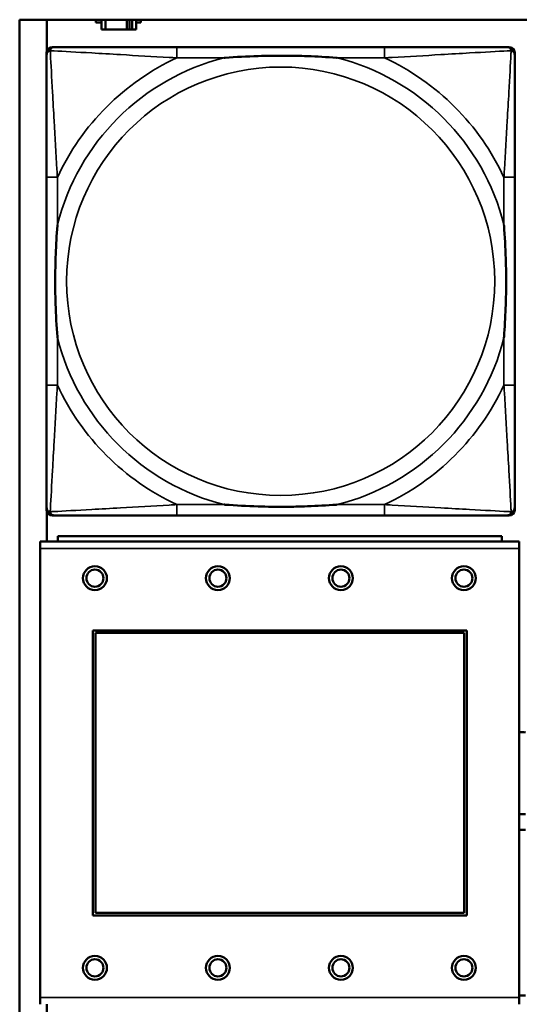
# Model space of a CAD drawing. Header units: inches. Extents: x 0.2 to 58.8, y 1.7 to 68.8.
# Tile 152 of 256: x 22.259 to 22.991, y 57.376 to 58.816. Entities that reach past the tile are written whole.
import ezdxf

# ---------------------------------------------------------------- set-up
doc = ezdxf.new("R2010")
doc.units = ezdxf.units.IN
doc.header["$MEASUREMENT"] = 0
doc.layers.add('Visible (ANSI)', color=7, linetype='Continuous', lineweight=50)
doc.layers.add('Visible Narrow (ANSI)', color=7, linetype='Continuous', lineweight=35)

msp = doc.modelspace()

# ---------------------------------------------------------------- linework, layer by layer
at = {"layer": 'Visible (ANSI)'}
for p, q in [((22.2594, 56.6116), (22.2594, 58.8163)), ((22.2594, 58.8163), (39.3535, 58.8163)), ((22.2993, 58.771), (22.2993, 58.8163)), ((22.3709, 58.8122), (22.3709, 58.8163)), ((22.379, 58.8122), (22.3709, 58.8122)), ((22.379, 58.8163), (22.379, 58.8017)), ((22.3848, 58.8017), (22.3848, 58.8163)), ((22.4161, 58.8017), (22.4161, 58.8163)), ((22.4202, 58.8163), (22.4202, 58.8017)), ((22.4242, 58.8163), (22.4242, 58.8017)), ((22.43, 58.8017), (22.43, 58.8163)), ((22.4365, 58.8122), (22.43, 58.8122)), ((22.4365, 58.8163), (22.4365, 58.8122)), ((22.379, 58.8017), (22.3848, 58.8017)), ((22.4161, 58.8017), (22.3848, 58.8017)), ((22.4202, 58.8017), (22.4161, 58.8017)), ((22.4242, 58.8017), (22.4202, 58.8017)), ((22.4242, 58.8017), (22.43, 58.8017)), ((22.2989, 58.099), (22.2989, 58.7683)), ((22.3068, 58.7762), (22.3107, 58.7762)), ((22.7934, 58.7762), (22.4894, 58.7762)), ((22.9721, 58.7762), (22.976, 58.7762)), ((22.9839, 58.7683), (22.9839, 58.7644)), ((22.2989, 58.5857), (22.2989, 58.2817)), ((22.9839, 58.2817), (22.9839, 58.5857)), ((22.9839, 58.103), (22.9839, 58.099)), ((22.2993, 58.053), (22.2993, 58.0964)), ((22.976, 58.0912), (22.3068, 58.0912)), ((22.4894, 58.0912), (22.7934, 58.0912)), ((22.9651, 58.061), (22.3151, 58.061)), ((22.3151, 58.053), (22.3151, 58.061)), ((22.9651, 58.061), (22.9651, 58.053)), ((22.9906, 58.053), (22.2896, 58.053)), ((22.2896, 58.043), (22.2896, 58.053)), ((22.2896, 58.043), (22.2896, 57.386)), ((22.9906, 58.053), (22.9906, 58.043)), ((22.9906, 57.386), (22.9906, 58.043)), ((22.3666, 57.506), (22.3666, 57.923)), ((22.3666, 57.923), (22.9136, 57.923)), ((22.3702, 57.9194), (22.91, 57.9194)), ((22.3702, 57.5096), (22.3702, 57.9194)), ((22.91, 57.9194), (22.91, 57.5096)), ((22.9136, 57.923), (22.9136, 57.506)), ((22.91, 57.5096), (22.3702, 57.5096)), ((22.9136, 57.506), (22.3666, 57.506)), ((22.2896, 57.376), (22.2896, 57.386)), ((22.9906, 57.389), (22.9996, 57.389)), ((22.9906, 57.386), (22.9906, 57.376)), ((22.2993, 57.331), (22.2993, 57.376))]:
    msp.add_line(p, q, dxfattribs=at)
for centre, radius in [((22.3696, 57.9994), 0.0175), ((22.5496, 57.9994), 0.0175), ((22.7296, 57.9994), 0.0175), ((22.9096, 57.9994), 0.0175), ((22.3696, 57.9994), 0.0125), ((22.5496, 57.9994), 0.0125), ((22.7296, 57.9994), 0.0125), ((22.9096, 57.9994), 0.0125), ((22.3696, 57.4294), 0.0175), ((22.3696, 57.4294), 0.0125), ((22.5496, 57.4294), 0.0175), ((22.5496, 57.4294), 0.0125), ((22.7296, 57.4294), 0.0175), ((22.7296, 57.4294), 0.0125), ((22.9096, 57.4294), 0.0175), ((22.9096, 57.4294), 0.0125)]:
    msp.add_circle(centre, radius, dxfattribs=at)
for centre, radius, start, end in [((22.3107, 58.7644), 0.0118, 90, 180), ((22.3068, 58.7683), 0.00787, 90, 180), ((22.9721, 58.7644), 0.0118, 0, 90), ((22.976, 58.7683), 0.00787, 0, 90), ((22.3107, 58.103), 0.0118, 180, 270), ((22.9721, 58.103), 0.0118, 270, 360), ((22.3068, 58.099), 0.00787, 180, 270), ((22.976, 58.099), 0.00787, 270, 0), ((22.9954, 57.714), 0.06, 85.9286, 94.5311), ((22.9954, 57.714), 0.06, 265.4689, 274.0714), ((22.9954, 57.714), 0.083, 266.7261, 272.942)]:
    msp.add_arc(centre, radius, start, end, dxfattribs=at)
for points, knots in [([(22.2989, 58.7644), (22.2989, 58.7495), (22.2989, 58.7079), (22.2989, 58.6673), (22.2989, 58.6407), (22.2989, 58.6129), (22.2989, 58.5857)], [-0.5252205, -0.5252205, -0.5252205, -0.5252205, -0.20743, -0.20743, -0.20743, 0, 0, 0, 0]), ([(22.4894, 58.7762), (22.4859, 58.7762), (22.4823, 58.7762), (22.4787, 58.7762), (22.4455, 58.7762), (22.4118, 58.7762), (22.3809, 58.7762), (22.354, 58.7762), (22.3284, 58.7762), (22.315, 58.7762), (22.3134, 58.7762), (22.3119, 58.7762), (22.3107, 58.7762)], [0, 0, 0, 0, 0.0272471, 0.0272471, 0.0272471, 0.2790553, 0.2790553, 0.2790553, 0.4988354, 0.4988354, 0.4988354, 0.5252205, 0.5252205, 0.5252205, 0.5252205]), ([(22.5587, 58.7605), (22.5591, 58.7605), (22.5595, 58.7605), (22.576, 58.7618), (22.5921, 58.7626), (22.6151, 58.7633), (22.6217, 58.7635), (22.6309, 58.7636), (22.6334, 58.7636), (22.6375, 58.7636), (22.6391, 58.7636), (22.6422, 58.7636), (22.6437, 58.7636), (22.6473, 58.7636), (22.6494, 58.7636), (22.6555, 58.7636), (22.6597, 58.7635), (22.6694, 58.7633), (22.675, 58.7631), (22.6948, 58.7624), (22.7088, 58.7616), (22.7233, 58.7605), (22.7237, 58.7605), (22.7242, 58.7605)], [-0.416114, -0.416114, -0.416114, -0.416114, -0.4127691, -0.4127691, -0.2896446, -0.2896446, -0.2388934, -0.2388934, -0.2201881, -0.2201881, -0.2080204, -0.2080204, -0.196499, -0.196499, -0.1809939, -0.1809939, -0.149741, -0.149741, -0.1073162, -0.1073162, 0, 0, 0.0033356, 0.0033356, 0.0033356, 0.0033356]), ([(22.9721, 58.7762), (22.9572, 58.7762), (22.9156, 58.7762), (22.875, 58.7762), (22.8484, 58.7762), (22.8206, 58.7762), (22.7934, 58.7762)], [-0.5252205, -0.5252205, -0.5252205, -0.5252205, -0.20743, -0.20743, -0.20743, 0, 0, 0, 0]), ([(22.9839, 58.5857), (22.9839, 58.5892), (22.9839, 58.5928), (22.9839, 58.5964), (22.9839, 58.6296), (22.9839, 58.6633), (22.9839, 58.6942), (22.9839, 58.7211), (22.9839, 58.7467), (22.9839, 58.7601), (22.9839, 58.7617), (22.9839, 58.7632), (22.9839, 58.7644)], [0, 0, 0, 0, 0.0272471, 0.0272471, 0.0272471, 0.2790553, 0.2790553, 0.2790553, 0.4988354, 0.4988354, 0.4988354, 0.5252205, 0.5252205, 0.5252205, 0.5252205]), ([(22.3146, 58.351), (22.3146, 58.3514), (22.3146, 58.3518), (22.3133, 58.3683), (22.3125, 58.3844), (22.3118, 58.4073), (22.3116, 58.414), (22.3115, 58.4232), (22.3115, 58.4257), (22.3115, 58.4298), (22.3115, 58.4314), (22.3115, 58.4345), (22.3115, 58.436), (22.3115, 58.4396), (22.3115, 58.4416), (22.3115, 58.4478), (22.3116, 58.452), (22.3118, 58.4617), (22.312, 58.4673), (22.3127, 58.4871), (22.3135, 58.5011), (22.3146, 58.5156), (22.3146, 58.516), (22.3146, 58.5164)], [-0.416114, -0.416114, -0.416114, -0.416114, -0.4127691, -0.4127691, -0.2896446, -0.2896446, -0.2388934, -0.2388934, -0.2201881, -0.2201881, -0.2080204, -0.2080204, -0.196499, -0.196499, -0.1809939, -0.1809939, -0.149741, -0.149741, -0.1073162, -0.1073162, 0, 0, 0.0033356, 0.0033356, 0.0033356, 0.0033356]), ([(22.9682, 58.5164), (22.9682, 58.516), (22.9682, 58.5156), (22.9695, 58.4991), (22.9703, 58.483), (22.971, 58.4601), (22.9712, 58.4534), (22.9713, 58.4442), (22.9713, 58.4417), (22.9713, 58.4376), (22.9713, 58.436), (22.9713, 58.4329), (22.9713, 58.4314), (22.9713, 58.4278), (22.9713, 58.4257), (22.9713, 58.4196), (22.9712, 58.4154), (22.971, 58.4057), (22.9708, 58.4001), (22.9701, 58.3803), (22.9693, 58.3663), (22.9682, 58.3518), (22.9682, 58.3514), (22.9682, 58.351)], [-0.416114, -0.416114, -0.416114, -0.416114, -0.4127691, -0.4127691, -0.2896446, -0.2896446, -0.2388934, -0.2388934, -0.2201881, -0.2201881, -0.2080204, -0.2080204, -0.196499, -0.196499, -0.1809939, -0.1809939, -0.149741, -0.149741, -0.1073162, -0.1073162, 0, 0, 0.0033356, 0.0033356, 0.0033356, 0.0033356]), ([(22.2989, 58.2817), (22.2989, 58.2545), (22.2989, 58.2267), (22.2989, 58.2001), (22.2989, 58.1595), (22.2989, 58.1179), (22.2989, 58.103)], [3.9382945, 3.9382945, 3.9382945, 3.9382945, 4.1457245, 4.1457245, 4.1457245, 4.463515, 4.463515, 4.463515, 4.463515]), ([(22.9839, 58.103), (22.9839, 58.1179), (22.9839, 58.1595), (22.9839, 58.2001), (22.9839, 58.2267), (22.9839, 58.2545), (22.9839, 58.2817)], [-0.5252205, -0.5252205, -0.5252205, -0.5252205, -0.20743, -0.20743, -0.20743, 0, 0, 0, 0]), ([(22.7242, 58.1069), (22.7237, 58.1069), (22.7233, 58.1069), (22.7088, 58.1058), (22.6948, 58.105), (22.675, 58.1043), (22.6694, 58.1041), (22.6597, 58.1039), (22.6555, 58.1038), (22.6494, 58.1038), (22.6473, 58.1038), (22.6437, 58.1038), (22.6422, 58.1038), (22.6391, 58.1038), (22.6375, 58.1038), (22.6334, 58.1038), (22.6309, 58.1038), (22.6217, 58.1039), (22.6151, 58.1041), (22.5921, 58.1048), (22.576, 58.1056), (22.5595, 58.1069), (22.5591, 58.1069), (22.5587, 58.1069)], [-0.4149464, -0.4149464, -0.4149464, -0.4149464, -0.41162, -0.41162, -0.3046026, -0.3046026, -0.2622958, -0.2622958, -0.23113, -0.23113, -0.215668, -0.215668, -0.2041787, -0.2041787, -0.1920448, -0.1920448, -0.1733916, -0.1733916, -0.1227817, -0.1227817, 0, 0, 0.0033356, 0.0033356, 0.0033356, 0.0033356]), ([(22.3107, 58.0912), (22.3256, 58.0912), (22.3672, 58.0912), (22.4078, 58.0912), (22.4344, 58.0912), (22.4622, 58.0912), (22.4894, 58.0912)], [-0.5252205, -0.5252205, -0.5252205, -0.5252205, -0.20743, -0.20743, -0.20743, 0, 0, 0, 0]), ([(22.7934, 58.0912), (22.8206, 58.0912), (22.8484, 58.0912), (22.875, 58.0912), (22.9156, 58.0912), (22.9572, 58.0912), (22.9721, 58.0912)], [3.9382945, 3.9382945, 3.9382945, 3.9382945, 4.1457245, 4.1457245, 4.1457245, 4.463515, 4.463515, 4.463515, 4.463515])]:
    msp.add_open_spline(points, degree=3, knots=knots, dxfattribs=at)
at = {"layer": 'Visible Narrow (ANSI)'}
for p, q in [((22.4894, 58.7762), (22.4894, 58.7605)), ((22.7934, 58.7762), (22.7934, 58.7605)), ((22.4894, 58.7605), (22.5587, 58.7605)), ((22.7242, 58.7605), (22.7934, 58.7605)), ((22.3146, 58.5857), (22.2989, 58.5857)), ((22.3146, 58.5164), (22.3146, 58.5857)), ((22.9839, 58.5857), (22.9682, 58.5857)), ((22.9682, 58.5857), (22.9682, 58.5164)), ((22.3146, 58.2817), (22.3146, 58.351)), ((22.9682, 58.351), (22.9682, 58.2817)), ((22.3146, 58.2817), (22.2989, 58.2817)), ((22.9839, 58.2817), (22.9682, 58.2817)), ((22.4894, 58.1069), (22.4894, 58.0912)), ((22.5587, 58.1069), (22.4894, 58.1069)), ((22.7934, 58.1069), (22.7242, 58.1069)), ((22.7934, 58.1069), (22.7934, 58.0912)), ((22.2896, 58.043), (22.9906, 58.043)), ((22.9906, 57.386), (22.2896, 57.386))]:
    msp.add_line(p, q, dxfattribs=at)
msp.add_circle((22.6414, 58.4337), 0.3133, dxfattribs=at)
for radius, start, end in [(0.3371, 104.2103, 165.7897), (0.3604, 114.9407, 155.0593), (0.3371, 14.2103, 75.7897), (0.3604, 24.9407, 65.0593), (0.3371, 194.2103, 255.7897), (0.3371, 284.2103, 345.7897), (0.3604, 204.9407, 245.0593), (0.3604, 294.9407, 335.0593)]:
    msp.add_arc((22.6414, 58.4337), radius, start, end, dxfattribs=at)
for points, knots in [([(22.2989, 58.7644), (22.2989, 58.765), (22.299, 58.7656), (22.2992, 58.7666), (22.2994, 58.767), (22.2997, 58.7677), (22.2998, 58.7679), (22.3001, 58.7683), (22.3002, 58.7684), (22.3005, 58.7688), (22.3008, 58.7691), (22.3015, 58.7697), (22.302, 58.77), (22.303, 58.7705), (22.3036, 58.7708), (22.3042, 58.7709)], [-0.02627331, -0.02627331, -0.02627331, -0.02627331, -0.02158775, -0.02158775, -0.01736415, -0.01736415, -0.0147244, -0.0147244, -0.01307456, -0.01307456, -0.00977487, -0.00977487, -0.00449537, -0.00449537, 0.00012419, 0.00012419, 0.00012419, 0.00012419]), ([(22.3042, 58.7709), (22.3043, 58.7715), (22.3046, 58.7721), (22.3051, 58.7731), (22.3054, 58.7736), (22.306, 58.7743), (22.3063, 58.7746), (22.3067, 58.7749), (22.3068, 58.775), (22.3072, 58.7753), (22.3075, 58.7754), (22.3081, 58.7757), (22.3085, 58.7759), (22.3095, 58.7761), (22.3101, 58.7762), (22.3107, 58.7762)], [-0.00012419, -0.00012419, -0.00012419, -0.00012419, 0.00449537, 0.00449537, 0.00977487, 0.00977487, 0.01307456, 0.01307456, 0.0147244, 0.0147244, 0.01736415, 0.01736415, 0.02158775, 0.02158775, 0.02627331, 0.02627331, 0.02627331, 0.02627331]), ([(22.3146, 58.5857), (22.3144, 58.5894), (22.3142, 58.5932), (22.3127, 58.6205), (22.3113, 58.6447), (22.3091, 58.6826), (22.3082, 58.6966), (22.3063, 58.7318), (22.3052, 58.752), (22.3044, 58.7674), (22.3043, 58.7692), (22.3042, 58.7709)], [0, 0, 0, 0, 0.0278591, 0.0278591, 0.201273, 0.201273, 0.3066357, 0.3066357, 0.475216, 0.475216, 0.5007189, 0.5007189, 0.5007189, 0.5007189]), ([(22.3042, 58.7709), (22.3059, 58.7708), (22.3077, 58.7707), (22.3231, 58.7699), (22.3433, 58.7688), (22.3785, 58.7669), (22.3925, 58.766), (22.4304, 58.7638), (22.4546, 58.7624), (22.4819, 58.7609), (22.4857, 58.7607), (22.4894, 58.7605)], [-0.5007189, -0.5007189, -0.5007189, -0.5007189, -0.475216, -0.475216, -0.3066357, -0.3066357, -0.201273, -0.201273, -0.0278591, -0.0278591, 0, 0, 0, 0]), ([(22.7934, 58.7605), (22.7971, 58.7607), (22.8009, 58.7609), (22.8282, 58.7624), (22.8524, 58.7638), (22.8903, 58.766), (22.9043, 58.7669), (22.9396, 58.7688), (22.9597, 58.7699), (22.9751, 58.7707), (22.9769, 58.7708), (22.9786, 58.7709)], [0, 0, 0, 0, 0.0278591, 0.0278591, 0.201273, 0.201273, 0.3066357, 0.3066357, 0.475216, 0.475216, 0.5007189, 0.5007189, 0.5007189, 0.5007189]), ([(22.9786, 58.7709), (22.9785, 58.7692), (22.9785, 58.7674), (22.9776, 58.752), (22.9766, 58.7318), (22.9746, 58.6966), (22.9737, 58.6826), (22.9715, 58.6447), (22.9701, 58.6205), (22.9686, 58.5932), (22.9684, 58.5894), (22.9682, 58.5857)], [-0.5007189, -0.5007189, -0.5007189, -0.5007189, -0.475216, -0.475216, -0.3066357, -0.3066357, -0.201273, -0.201273, -0.0278591, -0.0278591, 0, 0, 0, 0]), ([(22.9721, 58.7762), (22.9727, 58.7762), (22.9733, 58.7761), (22.9743, 58.7759), (22.9747, 58.7757), (22.9754, 58.7754), (22.9756, 58.7753), (22.976, 58.775), (22.9761, 58.7749), (22.9765, 58.7746), (22.9768, 58.7743), (22.9774, 58.7736), (22.9777, 58.7731), (22.9782, 58.7721), (22.9785, 58.7715), (22.9786, 58.7709)], [-0.02627331, -0.02627331, -0.02627331, -0.02627331, -0.02158775, -0.02158775, -0.01736415, -0.01736415, -0.0147244, -0.0147244, -0.01307456, -0.01307456, -0.00977487, -0.00977487, -0.00449537, -0.00449537, 0.00012419, 0.00012419, 0.00012419, 0.00012419]), ([(22.9786, 58.7709), (22.9792, 58.7708), (22.9798, 58.7705), (22.9808, 58.77), (22.9813, 58.7697), (22.982, 58.7691), (22.9823, 58.7688), (22.9826, 58.7684), (22.9827, 58.7683), (22.983, 58.7679), (22.9831, 58.7677), (22.9834, 58.767), (22.9836, 58.7666), (22.9838, 58.7656), (22.9839, 58.765), (22.9839, 58.7644)], [-0.00012419, -0.00012419, -0.00012419, -0.00012419, 0.00449537, 0.00449537, 0.00977487, 0.00977487, 0.01307456, 0.01307456, 0.0147244, 0.0147244, 0.01736415, 0.01736415, 0.02158775, 0.02158775, 0.02627331, 0.02627331, 0.02627331, 0.02627331]), ([(22.3042, 58.0965), (22.3043, 58.0982), (22.3044, 58.1), (22.3052, 58.1154), (22.3063, 58.1356), (22.3082, 58.1708), (22.3091, 58.1848), (22.3113, 58.2227), (22.3127, 58.2469), (22.3142, 58.2742), (22.3144, 58.278), (22.3146, 58.2817)], [-4.4390134, -4.4390134, -4.4390134, -4.4390134, -4.4135105, -4.4135105, -4.2449302, -4.2449302, -4.1395675, -4.1395675, -3.9661536, -3.9661536, -3.9382945, -3.9382945, -3.9382945, -3.9382945]), ([(22.9682, 58.2817), (22.9684, 58.278), (22.9686, 58.2742), (22.9701, 58.2469), (22.9715, 58.2227), (22.9737, 58.1848), (22.9746, 58.1708), (22.9766, 58.1356), (22.9776, 58.1154), (22.9785, 58.1), (22.9785, 58.0982), (22.9786, 58.0965)], [0, 0, 0, 0, 0.0278591, 0.0278591, 0.201273, 0.201273, 0.3066357, 0.3066357, 0.475216, 0.475216, 0.5007189, 0.5007189, 0.5007189, 0.5007189]), ([(22.3042, 58.0965), (22.3036, 58.0966), (22.303, 58.0969), (22.302, 58.0974), (22.3015, 58.0977), (22.3008, 58.0983), (22.3005, 58.0986), (22.3002, 58.099), (22.3001, 58.0991), (22.2998, 58.0995), (22.2997, 58.0997), (22.2994, 58.1004), (22.2992, 58.1008), (22.299, 58.1018), (22.2989, 58.1024), (22.2989, 58.103)], [-0.00012419, -0.00012419, -0.00012419, -0.00012419, 0.00449537, 0.00449537, 0.00977487, 0.00977487, 0.01307456, 0.01307456, 0.0147244, 0.0147244, 0.01736415, 0.01736415, 0.02158775, 0.02158775, 0.02627331, 0.02627331, 0.02627331, 0.02627331]), ([(22.4894, 58.1069), (22.4857, 58.1067), (22.4819, 58.1065), (22.4546, 58.105), (22.4304, 58.1036), (22.3925, 58.1014), (22.3785, 58.1005), (22.3433, 58.0986), (22.3231, 58.0975), (22.3077, 58.0967), (22.3059, 58.0966), (22.3042, 58.0965)], [0, 0, 0, 0, 0.0278591, 0.0278591, 0.201273, 0.201273, 0.3066357, 0.3066357, 0.475216, 0.475216, 0.5007189, 0.5007189, 0.5007189, 0.5007189]), ([(22.9786, 58.0965), (22.9769, 58.0966), (22.9751, 58.0967), (22.9597, 58.0975), (22.9396, 58.0986), (22.9043, 58.1005), (22.8903, 58.1014), (22.8524, 58.1036), (22.8282, 58.105), (22.8009, 58.1065), (22.7971, 58.1067), (22.7934, 58.1069)], [-4.4390134, -4.4390134, -4.4390134, -4.4390134, -4.4135105, -4.4135105, -4.2449302, -4.2449302, -4.1395675, -4.1395675, -3.9661536, -3.9661536, -3.9382945, -3.9382945, -3.9382945, -3.9382945]), ([(22.9839, 58.103), (22.9839, 58.1024), (22.9838, 58.1018), (22.9836, 58.1008), (22.9834, 58.1004), (22.9831, 58.0997), (22.983, 58.0995), (22.9827, 58.0991), (22.9826, 58.099), (22.9823, 58.0986), (22.982, 58.0983), (22.9813, 58.0977), (22.9808, 58.0974), (22.9798, 58.0969), (22.9792, 58.0966), (22.9786, 58.0965)], [-0.02627331, -0.02627331, -0.02627331, -0.02627331, -0.02158775, -0.02158775, -0.01736415, -0.01736415, -0.0147244, -0.0147244, -0.01307456, -0.01307456, -0.00977487, -0.00977487, -0.00449537, -0.00449537, 0.00012419, 0.00012419, 0.00012419, 0.00012419]), ([(22.3107, 58.0912), (22.3101, 58.0912), (22.3095, 58.0913), (22.3085, 58.0915), (22.3081, 58.0917), (22.3075, 58.092), (22.3072, 58.0921), (22.3068, 58.0924), (22.3067, 58.0925), (22.3063, 58.0928), (22.306, 58.0931), (22.3054, 58.0938), (22.3051, 58.0943), (22.3046, 58.0953), (22.3043, 58.0959), (22.3042, 58.0965)], [-0.02627331, -0.02627331, -0.02627331, -0.02627331, -0.02158775, -0.02158775, -0.01736415, -0.01736415, -0.0147244, -0.0147244, -0.01307456, -0.01307456, -0.00977487, -0.00977487, -0.00449537, -0.00449537, 0.00012419, 0.00012419, 0.00012419, 0.00012419]), ([(22.9786, 58.0965), (22.9785, 58.0959), (22.9782, 58.0953), (22.9777, 58.0943), (22.9774, 58.0938), (22.9768, 58.0931), (22.9765, 58.0928), (22.9761, 58.0925), (22.976, 58.0924), (22.9756, 58.0921), (22.9754, 58.092), (22.9747, 58.0917), (22.9743, 58.0915), (22.9733, 58.0913), (22.9727, 58.0912), (22.9721, 58.0912)], [-0.00012419, -0.00012419, -0.00012419, -0.00012419, 0.00449537, 0.00449537, 0.00977487, 0.00977487, 0.01307456, 0.01307456, 0.0147244, 0.0147244, 0.01736415, 0.01736415, 0.02158775, 0.02158775, 0.02627331, 0.02627331, 0.02627331, 0.02627331])]:
    msp.add_open_spline(points, degree=3, knots=knots, dxfattribs=at)

doc.saveas('drawing.dxf')
